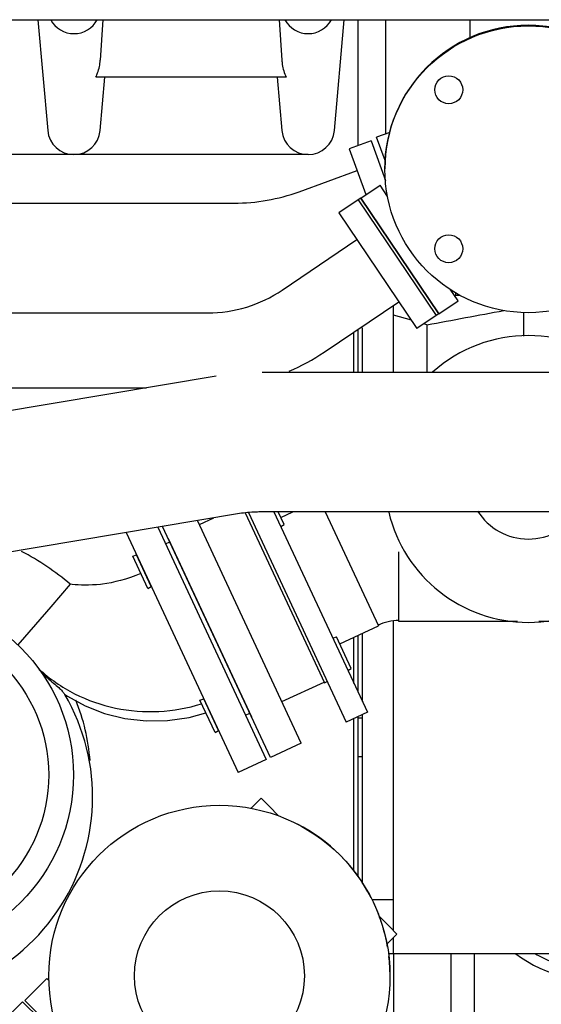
# Model space of a CAD drawing. Header units: millimetres. Extents: x 0 to 1189, y 0 to 841.
# Tile 150 of 175: x 933 to 946, y 268 to 294. Entities that reach past the tile are written whole.
import ezdxf

# ---------------------------------------------------------------- set-up
doc = ezdxf.new("R2010")
doc.units = ezdxf.units.MM
doc.header["$LTSCALE"] = 65.395
for name, color, linetype in [('1007_885011_97_PBL1904', 7, 'CONTINUOUS'), ('1007_885011_97_PBL1923', 7, 'CONTINUOUS'), ('1007_885011_97_PBL1934', 7, 'CONTINUOUS'), ('25007_040000_TLKGS_KS_V_ABL1859', 7, 'CONTINUOUS'), ('25007_041000_TLKGS_KS_V_ABL1860', 7, 'CONTINUOUS'), ('25007_060000_TLKGS_KGS_V_ABL1796', 7, 'CONTINUOUS'), ('25007_061000_TLKGS_KGS_V_ABL1797', 7, 'CONTINUOUS'), ('25007_062000_TLKGS_KGS_TL_V_ABL1849', 7, 'CONTINUOUS'), ('25007_153200_271312_ABL1763', 7, 'CONTINUOUS'), ('25007_153200_33_ABL1903', 7, 'CONTINUOUS'), ('25007_153200_33_T1_PBL1937', 7, 'CONTINUOUS'), ('25007_153200_33_T2_PBL1905', 7, 'CONTINUOUS'), ('25007_153200_33_T3_PBL1906', 7, 'CONTINUOUS'), ('25007_153200_33_T4_PBL1958', 7, 'CONTINUOUS'), ('25007_153202_13_ABL1949', 7, 'CONTINUOUS'), ('25007_153202_18_ABL1846', 7, 'CONTINUOUS'), ('25007_153202_18_T3_PBL1921', 7, 'CONTINUOUS'), ('25007_634500_05_SIMPLE1_A_ABL1808', 7, 'CONTINUOUS'), ('25007_634500_05_SIMPLE1_T1_A_PBL1809', 7, 'CONTINUOUS'), ('25007_641000_05_SIMPLE1_E_ABL1813', 7, 'CONTINUOUS'), ('25007_641000_05_SIMPLE1_T1_E_PBL1814', 7, 'CONTINUOUS'), ('25007_641000_05_SIMPLE1_T2_E_PBL1835', 7, 'CONTINUOUS'), ('25007_641000_05_SIMPLE1_T3_E_PBL1886', 7, 'CONTINUOUS'), ('25007_641000_05_SIMPLE1_T5_E_PBL2496', 7, 'CONTINUOUS'), ('25007_644000_01_SIMPLE1_C_ABL1898', 7, 'CONTINUOUS'), ('25007_644000_01_SIMPLE1_T1_C_PBL1899', 7, 'CONTINUOUS'), ('25007_644000_01_SIMPLE1_T2_C_PBL2498', 7, 'CONTINUOUS'), ('25007_724700_04_SIMPLE1_A_ABL1852', 7, 'CONTINUOUS'), ('25007_724700_04_SIMPLE1_T1_A_PBL1853', 7, 'CONTINUOUS'), ('25007_728000_05_SIMPLE1_F_ABL1850', 7, 'CONTINUOUS'), ('25007_728000_05_SIMPLE1_T1_F_PBL1851', 7, 'CONTINUOUS'), ('25007_733000_05_SIMPLE1_A_ABL1861', 7, 'CONTINUOUS'), ('25007_733000_05_SIMPLE1_T1_A_PBL1862', 7, 'CONTINUOUS'), ('25007_765000_05_SIMPLE1_T1_X_PBL1858', 7, 'CONTINUOUS'), ('25007_765000_05_SIMPLE1_X_ABL1857', 7, 'CONTINUOUS'), ('25007_831800_06_SIMPLE1_X_ABL1882', 7, 'CONTINUOUS'), ('25007_831800_06_SIMPLE1_X_T1_PBL1900', 7, 'CONTINUOUS'), ('25007_833000_15_SIMPLE1_D_ABL1915', 7, 'CONTINUOUS'), ('25007_833000_15_SIMPLE1_T1_D_PBL1951', 7, 'CONTINUOUS'), ('25007_833000_15_SIMPLE1_T3_D_PBL1916', 7, 'CONTINUOUS'), ('25007_833200_01_SIMPLE1_X_ABL1881', 7, 'CONTINUOUS'), ('25007_836000_01_SIMPLE1_C_ABL1931', 7, 'CONTINUOUS'), ('25007_836000_01_SIMPLE1_T1_C_PBL1932', 7, 'CONTINUOUS'), ('25007_836000_01_SIMPLE1_T2_C_PBL2505', 7, 'CONTINUOUS'), ('25007_836000_01_SIMPLE1_T3_C_PBL2497', 7, 'CONTINUOUS'), ('25067_000000_TLKGS_MARKETING_ABL1795', 7, 'CONTINUOUS'), ('25067_030000_TLKGS_V_ABL1819', 7, 'CONTINUOUS'), ('25067_100000_TLKGS_V_ABL1820', 7, 'CONTINUOUS'), ('25067_111000_21_SIMPLE1_A_ABL1825', 7, 'CONTINUOUS'), ('25067_111000_21_SIMPLE1_T1_A_PBL1826', 7, 'CONTINUOUS'), ('25067_111200_24_SIMPLE1_T5_X_PBL1845', 7, 'CONTINUOUS'), ('25067_111200_24_SIMPLE1_X_ABL1821', 7, 'CONTINUOUS'), ('65ND40-DIN2690-MAK_PBL1930', 7, 'CONTINUOUS'), ('65ND40-DIN2690-MAK_PBL1933', 7, 'CONTINUOUS'), ('BOGEN-S-2D-45-88_9X3_2_PBL2506', 7, 'CONTINUOUS'), ('BOGEN-S-3D-45-88_9X3_2_PBL1907', 7, 'CONTINUOUS'), ('D6796-10_PBL1928', 7, 'CONTINUOUS'), ('D6796-10_PBL1929', 7, 'CONTINUOUS'), ('D6796-10_PBL1935', 7, 'CONTINUOUS'), ('D6796-10_PBL1936', 7, 'CONTINUOUS'), ('EN1092-1-05A-DN65-PN16-4_PBL2507', 7, 'CONTINUOUS'), ('GESTRA_RK41_PN6_DN80_PBL1960', 7, 'CONTINUOUS'), ('links_8_VBL1760', 7, 'CONTINUOUS'), ('N4011-C90X49_PBL1927', 7, 'CONTINUOUS'), ('N4011-C90X49_PBL1950', 7, 'CONTINUOUS'), ('N4251-B90X57_PBL1948', 7, 'CONTINUOUS'), ('T-STUECK-S-88_9X3_2-88_9X3_2_PBL1908', 7, 'CONTINUOUS')]:
    doc.layers.add(name, color=color, linetype=linetype)

# ---------------------------------------------------------------- blocks, each defined once
blk = doc.blocks.new('25007_153202_18_T3_PBL1921', base_point=(934.17, 285.934))
at = {"layer": '25007_153202_18_T3_PBL1921', "color": 7, "linetype": 'Continuous'}
for p, q in [((939.651, 286.543), (941.58, 287.844)), ((940.732, 284.941), (942.66, 286.242)), ((925.679, 285.956), (925.679, 284.024)), ((925.679, 285.956), (937.731, 285.956)), ((925.679, 284.024), (936.155, 284.024))]:
    blk.add_line(p, q, dxfattribs=at)
for radius, start in [(3.434, 270), (5.366, 293.031)]:
    blk.add_arc((937.731, 289.39), radius, start, 304, dxfattribs=at)
blk = doc.blocks.new('N4011-C90X49_PBL1927', base_point=(942.369, 287.211))
at = {"layer": 'N4011-C90X49_PBL1927', "color": 7, "linetype": 'Continuous'}
for p, q in [((941.611, 288.871), (941.113, 288.535)), ((941.611, 288.871), (943.624, 285.886)), ((941.113, 288.535), (943.127, 285.551)), ((943.624, 285.886), (943.127, 285.551))]:
    blk.add_line(p, q, dxfattribs=at)
blk = doc.blocks.new('25007_153202_18_ABL1846', base_point=(928.311, 273.65))
at = {"layer": '25007_153202_18_T3_PBL1921'}
blk.add_blockref('25007_153202_18_T3_PBL1921', (934.17, 285.934), dxfattribs=at)
at = {"layer": 'N4011-C90X49_PBL1927'}
blk.add_blockref('N4011-C90X49_PBL1927', (942.369, 287.211), dxfattribs=at)
blk = doc.blocks.new('1007_885011_97_PBL1904', base_point=(961.603, 276.248))
at = {"layer": '1007_885011_97_PBL1904', "color": 7, "linetype": 'Continuous'}
for p, q in [((965.303, 276.548), (957.903, 276.548)), ((957.903, 275.948), (957.903, 276.548)), ((965.303, 275.948), (965.303, 276.548)), ((965.303, 275.948), (957.903, 275.948))]:
    blk.add_line(p, q, dxfattribs=at)
blk = doc.blocks.new('25007_153200_33_T2_PBL1905', base_point=(949.167, 278.888))
at = {"layer": '25007_153200_33_T2_PBL1905', "color": 7, "linetype": 'Continuous'}
for p, q in [((942.657, 277.988), (942.657, 279.788)), ((955.677, 277.988), (955.677, 278.618)), ((945.724, 277.988), (942.657, 277.988)), ((955.677, 277.988), (946.27, 277.988))]:
    blk.add_line(p, q, dxfattribs=at)
blk = doc.blocks.new('25007_153200_33_T3_PBL1906', base_point=(958.459, 279.344))
at = {"layer": '25007_153200_33_T3_PBL1906', "color": 7, "linetype": 'Continuous'}
blk.add_line((958.901, 277.988), (959.171, 277.988), dxfattribs=at)
blk.add_arc((959.17, 278.893), 0.905, 270.0135, 277.575, dxfattribs=at)
for points, knots in [([(957.804, 280.699), (957.775, 280.63), (957.671, 280.336), (957.629, 280.023), (957.629, 279.788)], [0, 0, 0, 0, 0.243106, 1, 1, 1, 1]), ([(958.073, 280.699), (958.044, 280.63), (957.941, 280.336), (957.898, 280.023), (957.898, 279.788)], [0, 0, 0, 0, 0.243106, 1, 1, 1, 1]), ([(957.629, 279.788), (957.629, 279.556), (957.689, 279.106), (957.956, 278.517), (958.37, 278.098), (958.733, 277.988), (958.901, 277.988)], [0, 0, 0, 0, 0.28797, 0.555344, 0.790533, 1, 1, 1, 1]), ([(957.898, 279.788), (957.898, 279.556), (957.958, 279.106), (958.225, 278.517), (958.64, 278.098), (959.002, 277.988), (959.171, 277.988)], [0, 0, 0, 0, 0.28797, 0.555344, 0.790533, 1, 1, 1, 1])]:
    blk.add_open_spline(points, degree=3, knots=knots, dxfattribs=at)
blk = doc.blocks.new('BOGEN-S-3D-45-88_9X3_2_PBL1907', base_point=(957.23, 279.788))
at = {"layer": 'BOGEN-S-3D-45-88_9X3_2_PBL1907', "color": 7, "linetype": 'Continuous'}
for p, q in [((956.3, 281.566), (956.22, 281.566)), ((958.783, 278.01), (955.677, 278.01))]:
    blk.add_line(p, q, dxfattribs=at)
blk = doc.blocks.new('T-STUECK-S-88_9X3_2-88_9X3_2_PBL1908', base_point=(960.647, 278.626))
at = {"layer": 'T-STUECK-S-88_9X3_2-88_9X3_2_PBL1908', "color": 7, "linetype": 'Continuous'}
for p, q in [((963.381, 276.548), (963.381, 278.807)), ((959.171, 278.01), (959.682, 278.01)), ((959.825, 276.548), (959.825, 277.902))]:
    blk.add_line(p, q, dxfattribs=at)
blk.add_lwpolyline([(959.673, 278.013), (959.68, 278.011), (959.721, 277.99), (959.78, 277.94), (959.82, 277.879), (959.825, 277.867)], dxfattribs=at)
for points, knots in [([(958.093, 280.704), (958.063, 280.634), (957.957, 280.34), (957.913, 280.024), (957.913, 279.788)], [0, 0, 0, 0, 0.242849, 1, 1, 1, 1]), ([(957.913, 279.788), (957.913, 279.559), (957.973, 279.114), (958.236, 278.533), (958.646, 278.118), (959.004, 278.01), (959.171, 278.01)], [0, 0, 0, 0, 0.28797, 0.555344, 0.790533, 1, 1, 1, 1])]:
    blk.add_open_spline(points, degree=3, knots=knots, dxfattribs=at)
blk = doc.blocks.new('1007_885011_97_PBL1923', base_point=(957.927, 290.2))
at = {"layer": '1007_885011_97_PBL1923', "color": 7, "linetype": 'Continuous'}
for p, q in [((957.95, 290.5), (957.903, 290.5)), ((957.903, 289.9), (957.903, 290.5)), ((957.94, 289.9), (957.903, 289.9))]:
    blk.add_line(p, q, dxfattribs=at)
blk = doc.blocks.new('1007_885011_97_PBL1934', base_point=(940.315, 278.107))
at = {"layer": '1007_885011_97_PBL1934', "color": 7, "linetype": 'Continuous'}
for p, q in [((938.782, 280.804), (941.304, 275.395)), ((939.437, 280.818), (941.848, 275.648)), ((941.848, 275.648), (941.304, 275.395))]:
    blk.add_line(p, q, dxfattribs=at)
blk = doc.blocks.new('25007_153200_33_T1_PBL1937', base_point=(940.874, 279.115))
at = {"layer": '25007_153200_33_T1_PBL1937', "color": 7, "linetype": 'Continuous'}
for p, q in [((939.615, 280.675), (939.922, 280.818)), ((940.761, 280.818), (942.133, 277.877)), ((941.136, 277.412), (942.133, 277.877))]:
    blk.add_line(p, q, dxfattribs=at)
blk = doc.blocks.new('25007_153200_33_T4_PBL1958', base_point=(961.603, 289.497))
at = {"layer": '25007_153200_33_T4_PBL1958', "color": 7, "linetype": 'Continuous'}
for p, q in [((959.803, 289.458), (959.803, 289.536)), ((963.403, 289.458), (963.403, 289.536))]:
    blk.add_line(p, q, dxfattribs=at)
blk = doc.blocks.new('BOGEN-S-2D-45-88_9X3_2_PBL2506', base_point=(942.39, 277.956))
at = {"layer": 'BOGEN-S-2D-45-88_9X3_2_PBL2506', "color": 7, "linetype": 'Continuous'}
blk.add_arc((942.657, 276.754), 1.262, 90, 115.0001, dxfattribs=at)
blk = doc.blocks.new('25007_153200_33_ABL1903', base_point=(952.043, 282.947))
at = {"layer": '1007_885011_97_PBL1904'}
blk.add_blockref('1007_885011_97_PBL1904', (961.603, 276.248), dxfattribs=at)
at = {"layer": '1007_885011_97_PBL1923'}
blk.add_blockref('1007_885011_97_PBL1923', (957.927, 290.2), dxfattribs=at)
at = {"layer": '1007_885011_97_PBL1934'}
blk.add_blockref('1007_885011_97_PBL1934', (940.315, 278.107), dxfattribs=at)
at = {"layer": '25007_153200_33_T1_PBL1937'}
blk.add_blockref('25007_153200_33_T1_PBL1937', (940.874, 279.115), dxfattribs=at)
at = {"layer": '25007_153200_33_T2_PBL1905'}
blk.add_blockref('25007_153200_33_T2_PBL1905', (949.167, 278.888), dxfattribs=at)
at = {"layer": '25007_153200_33_T3_PBL1906'}
blk.add_blockref('25007_153200_33_T3_PBL1906', (958.459, 279.344), dxfattribs=at)
at = {"layer": '25007_153200_33_T4_PBL1958'}
blk.add_blockref('25007_153200_33_T4_PBL1958', (961.603, 289.497), dxfattribs=at)
at = {"layer": 'BOGEN-S-2D-45-88_9X3_2_PBL2506'}
blk.add_blockref('BOGEN-S-2D-45-88_9X3_2_PBL2506', (942.39, 277.956), dxfattribs=at)
at = {"layer": 'BOGEN-S-3D-45-88_9X3_2_PBL1907'}
blk.add_blockref('BOGEN-S-3D-45-88_9X3_2_PBL1907', (957.23, 279.788), dxfattribs=at)
at = {"layer": 'T-STUECK-S-88_9X3_2-88_9X3_2_PBL1908'}
blk.add_blockref('T-STUECK-S-88_9X3_2-88_9X3_2_PBL1908', (960.647, 278.626), dxfattribs=at)
blk = doc.blocks.new('D6796-10_PBL1928', base_point=(937.768, 275.562))
at = {"layer": 'D6796-10_PBL1928', "color": 7, "linetype": 'Continuous'}
for p, q in [((937.531, 275.962), (937.626, 275.995)), ((937.92, 275.129), (937.531, 275.962)), ((938.006, 275.181), (937.626, 275.995)), ((937.92, 275.129), (938.006, 275.181))]:
    blk.add_line(p, q, dxfattribs=at)
blk = doc.blocks.new('D6796-10_PBL1929', base_point=(936.035, 279.279))
at = {"layer": 'D6796-10_PBL1929', "color": 7, "linetype": 'Continuous'}
for p, q in [((935.798, 279.679), (935.893, 279.712)), ((936.187, 278.846), (935.798, 279.679)), ((936.272, 278.898), (935.893, 279.712)), ((936.187, 278.846), (936.272, 278.898))]:
    blk.add_line(p, q, dxfattribs=at)
blk = doc.blocks.new('65ND40-DIN2690-MAK_PBL1930', base_point=(937.783, 277.835))
at = {"layer": '65ND40-DIN2690-MAK_PBL1930', "color": 7, "linetype": 'Continuous'}
blk.add_line((936.71, 280.137), (938.857, 275.533), dxfattribs=at)
blk = doc.blocks.new('65ND40-DIN2690-MAK_PBL1933', base_point=(939.756, 278.603))
at = {"layer": '65ND40-DIN2690-MAK_PBL1933', "color": 7, "linetype": 'Continuous'}
for p, q in [((938.698, 280.795), (940.742, 276.412)), ((940.742, 276.412), (940.814, 276.446))]:
    blk.add_line(p, q, dxfattribs=at)
blk = doc.blocks.new('D6796-10_PBL1935', base_point=(941.194, 277.159))
at = {"layer": 'D6796-10_PBL1935', "color": 7, "linetype": 'Continuous'}
for p, q in [((940.957, 277.56), (941.052, 277.592)), ((941.432, 276.779), (941.052, 277.592)), ((941.346, 276.726), (941.432, 276.779))]:
    blk.add_line(p, q, dxfattribs=at)
blk = doc.blocks.new('D6796-10_PBL1936', base_point=(939.623, 280.631))
at = {"layer": 'D6796-10_PBL1936', "color": 7, "linetype": 'Continuous'}
for p, q in [((939.698, 280.496), (939.548, 280.818)), ((939.612, 280.443), (939.698, 280.496))]:
    blk.add_line(p, q, dxfattribs=at)
blk = doc.blocks.new('N4251-B90X57_PBL1948', base_point=(942.651, 287.401))
at = {"layer": 'N4251-B90X57_PBL1948', "color": 7, "linetype": 'Continuous'}
for p, q in [((941.677, 288.915), (941.611, 288.871)), ((941.677, 288.915), (943.69, 285.931)), ((941.611, 288.871), (943.624, 285.886)), ((943.69, 285.931), (943.624, 285.886))]:
    blk.add_line(p, q, dxfattribs=at)
blk = doc.blocks.new('N4011-C90X49_PBL1950', base_point=(942.932, 287.591))
at = {"layer": 'N4011-C90X49_PBL1950', "color": 7, "linetype": 'Continuous'}
for p, q in [((941.677, 288.915), (942.175, 289.251)), ((942.372, 288.958), (942.175, 289.251)), ((943.69, 285.931), (941.677, 288.915)), ((944.188, 286.266), (943.985, 286.567)), ((943.69, 285.931), (944.188, 286.266))]:
    blk.add_line(p, q, dxfattribs=at)
blk = doc.blocks.new('25007_153202_13_ABL1949', base_point=(942.932, 287.591))
at = {"layer": 'N4011-C90X49_PBL1950'}
blk.add_blockref('N4011-C90X49_PBL1950', (942.932, 287.591), dxfattribs=at)
blk = doc.blocks.new('GESTRA_RK41_PN6_DN80_PBL1960', base_point=(939.125, 278.294))
at = {"layer": 'GESTRA_RK41_PN6_DN80_PBL1960', "color": 7, "linetype": 'Continuous'}
for p, q in [((937.516, 280.491), (937.886, 280.664)), ((939.646, 275.923), (940.733, 276.43))]:
    blk.add_line(p, q, dxfattribs=at)
blk = doc.blocks.new('EN1092-1-05A-DN65-PN16-4_PBL2507', base_point=(946, 289.66))
at = {"layer": 'EN1092-1-05A-DN65-PN16-4_PBL2507', "color": 7, "linetype": 'Continuous'}
for centre, radius in [((946, 289.66), 3.7), ((943.949, 291.711), 0.36), ((948.05, 291.711), 0.36), ((943.949, 287.609), 0.36), ((948.05, 287.609), 0.36)]:
    blk.add_circle(centre, radius, dxfattribs=at)
blk = doc.blocks.new('25007_153200_271312_ABL1763', base_point=(933.962, 257.82))
at = {"layer": '25007_153200_33_ABL1903'}
blk.add_blockref('25007_153200_33_ABL1903', (952.043, 282.947), dxfattribs=at)
at = {"layer": '25007_153202_13_ABL1949'}
blk.add_blockref('25007_153202_13_ABL1949', (942.932, 287.591), dxfattribs=at)
at = {"layer": '25007_153202_18_ABL1846'}
blk.add_blockref('25007_153202_18_ABL1846', (928.311, 273.65), dxfattribs=at)
at = {"layer": '65ND40-DIN2690-MAK_PBL1930'}
blk.add_blockref('65ND40-DIN2690-MAK_PBL1930', (937.783, 277.835), dxfattribs=at)
at = {"layer": '65ND40-DIN2690-MAK_PBL1933'}
blk.add_blockref('65ND40-DIN2690-MAK_PBL1933', (939.756, 278.603), dxfattribs=at)
at = {"layer": 'D6796-10_PBL1928'}
blk.add_blockref('D6796-10_PBL1928', (937.768, 275.562), dxfattribs=at)
at = {"layer": 'D6796-10_PBL1929'}
blk.add_blockref('D6796-10_PBL1929', (936.035, 279.279), dxfattribs=at)
at = {"layer": 'D6796-10_PBL1935'}
blk.add_blockref('D6796-10_PBL1935', (941.194, 277.159), dxfattribs=at)
at = {"layer": 'D6796-10_PBL1936'}
blk.add_blockref('D6796-10_PBL1936', (939.623, 280.631), dxfattribs=at)
at = {"layer": 'EN1092-1-05A-DN65-PN16-4_PBL2507'}
blk.add_blockref('EN1092-1-05A-DN65-PN16-4_PBL2507', (946, 289.66), dxfattribs=at)
at = {"layer": 'GESTRA_RK41_PN6_DN80_PBL1960'}
blk.add_blockref('GESTRA_RK41_PN6_DN80_PBL1960', (939.125, 278.294), dxfattribs=at)
at = {"layer": 'N4251-B90X57_PBL1948'}
blk.add_blockref('N4251-B90X57_PBL1948', (942.651, 287.401), dxfattribs=at)
blk = doc.blocks.new('25007_634500_05_SIMPLE1_T1_A_PBL1809', base_point=(919.8, 267.179))
at = {"layer": '25007_634500_05_SIMPLE1_T1_A_PBL1809', "color": 7, "linetype": 'Continuous'}
for p, q in [((941.5, 284.418), (941.5, 285.46)), ((941.5, 276.395), (941.5, 277.582)), ((941.5, 271.548), (941.5, 275.486))]:
    blk.add_line(p, q, dxfattribs=at)
blk = doc.blocks.new('25007_634500_05_SIMPLE1_A_ABL1808', base_point=(919.8, 267.179))
at = {"layer": '25007_634500_05_SIMPLE1_T1_A_PBL1809'}
blk.add_blockref('25007_634500_05_SIMPLE1_T1_A_PBL1809', (919.8, 267.179), dxfattribs=at)
blk = doc.blocks.new('25007_641000_05_SIMPLE1_T1_E_PBL1814', base_point=(924.792, 254.704))
at = {"layer": '25007_641000_05_SIMPLE1_T1_E_PBL1814', "color": 7, "linetype": 'Continuous'}
for p, q in [((923.6, 258.8), (923.034, 258.234)), ((923.6, 258.8), (927.984, 254.416)), ((923.034, 258.234), (923.099, 258.17)), ((923.063, 258.206), (923.05, 258.17)), ((923.359, 257.91), (926.956, 254.313)), ((922.688, 257.21), (922.565, 256.883)), ((921.972, 254.448), (921.972, 252.608)), ((927.418, 253.85), (927.984, 254.416)), ((926.956, 254.313), (927.418, 253.85)), ((927.612, 253.408), (927.843, 254.275)), ((927.344, 253.925), (927.344, 253.408)), ((927.344, 253.408), (927.612, 253.408)), ((927.852, 253.208), (927.992, 253.208)), ((927.992, 252.008), (927.992, 253.208)), ((921.795, 251.606), (921.972, 252.608)), ((927.504, 252.608), (921.972, 252.608)), ((927.789, 251.606), (927.767, 251.726)), ((919.792, 251.408), (929.792, 251.408)), ((919.792, 250.608), (919.792, 251.408)), ((929.792, 250.608), (929.792, 251.408)), ((919.792, 250.608), (929.792, 250.608))]:
    blk.add_line(p, q, dxfattribs=at)
for centre, radius, start, end in [((927.592, 254.448), 5.62, 151.1581, 180), ((927.592, 254.448), 5.585, 150.3923, 154.1572), ((927.852, 253.448), 0.24, 187.6551, 270), ((928.004, 251.768), 0.24, 92.8222, 190.0006), ((921.559, 251.648), 0.24, 270, 350), ((928.025, 251.648), 0.24, 190, 270)]:
    blk.add_arc(centre, radius, start, end, dxfattribs=at)
blk.add_open_spline([(927.735, 252.623), (927.709, 252.621), (927.632, 252.615), (927.555, 252.608), (927.504, 252.608)], degree=3, knots=[0, 0, 0, 0, 0.330032, 1, 1, 1, 1], dxfattribs=at)
blk = doc.blocks.new('25007_641000_05_SIMPLE1_T2_E_PBL1835', base_point=(930.372, 261.32))
at = {"layer": '25007_641000_05_SIMPLE1_T2_E_PBL1835', "color": 7, "linetype": 'Continuous'}
for p, q in [((932.952, 268.18), (932.157, 267.385)), ((933.398, 267.735), (932.952, 268.18)), ((933.991, 267.142), (933.398, 267.735)), ((932.426, 266.622), (930.993, 266.238)), ((929.177, 266.243), (925.5, 262.565)), ((932.096, 265.882), (927.727, 261.511)), ((930.097, 265.72), (926.095, 261.717)), ((936.92, 264.214), (936.328, 264.806)), ((927.635, 264.7), (925.753, 264.196)), ((927.535, 264.617), (927.209, 264.292)), ((927.543, 264.608), (927.535, 264.617)), ((927.209, 264.292), (927.218, 264.283)), ((937.365, 263.768), (936.92, 264.214)), ((925.389, 263.831), (924.788, 261.587)), ((937.365, 263.768), (936.57, 262.973)), ((935.423, 261.809), (935.807, 263.243)), ((935.067, 262.912), (930.697, 258.542)), ((927.727, 261.511), (928.081, 261.158)), ((925.615, 259.596), (924.229, 260.982)), ((928.081, 261.157), (926.526, 259.602)), ((928.081, 261.158), (930.344, 258.895)), ((925.577, 260.82), (925.326, 259.884)), ((925.578, 260.821), (925.468, 260.411)), ((930.904, 256.91), (934.906, 260.913)), ((925.468, 260.411), (925.327, 259.884)), ((925.468, 260.411), (926.048, 259.831)), ((925.468, 260.411), (926.048, 259.831)), ((925.468, 260.411), (925.468, 260.411)), ((924.766, 258.747), (923.38, 260.133)), ((926.172, 259.955), (925.889, 259.672)), ((929.142, 256.986), (926.172, 259.955)), ((931.752, 256.315), (935.429, 259.993)), ((925.79, 259.771), (924.574, 258.554)), ((925.889, 259.672), (925.79, 259.771)), ((924.144, 259.369), (923.647, 258.872)), ((923.647, 258.872), (924.135, 258.384)), ((924.094, 258.428), (923.648, 258.873)), ((930.344, 258.895), (928.789, 257.339)), ((930.344, 258.895), (930.697, 258.542)), ((924.525, 257.997), (924.094, 258.428)), ((924.574, 258.555), (927.403, 255.727)), ((924.574, 258.554), (927.403, 255.726)), ((933.383, 256.569), (933.887, 258.45)), ((924.135, 258.384), (924.566, 257.953)), ((933.478, 258.025), (933.804, 258.35)), ((933.804, 258.35), (933.795, 258.359)), ((925.501, 257.021), (924.525, 257.997)), ((924.566, 257.953), (925.5, 257.02)), ((933.47, 258.033), (933.478, 258.025)), ((925.499, 257.019), (925.5, 257.02)), ((925.499, 257.019), (926.207, 256.312)), ((925.501, 257.021), (926.209, 256.314)), ((927.403, 255.726), (928.619, 256.943)), ((928.619, 256.943), (928.859, 256.702)), ((928.619, 256.943), (928.86, 256.703)), ((928.859, 256.702), (929.142, 256.986)), ((929.018, 256.862), (929.598, 256.282)), ((929.018, 256.861), (929.598, 256.282)), ((928.42, 256.546), (927.799, 255.925)), ((928.561, 256.404), (927.941, 255.784)), ((928.265, 256.589), (928.364, 256.49)), ((928.265, 256.391), (928.406, 256.249)), ((928.42, 256.546), (928.561, 256.404)), ((929.598, 256.282), (930.008, 256.392)), ((926.207, 256.313), (927.14, 255.379)), ((926.207, 256.312), (926.207, 256.313)), ((927.184, 255.339), (926.208, 256.314)), ((928.445, 256.288), (928.671, 256.062)), ((928.641, 256.025), (929.598, 256.282)), ((929.598, 256.282), (929.598, 256.282)), ((930.774, 255.603), (933.019, 256.205)), ((927.756, 256.08), (927.855, 255.981)), ((927.799, 255.925), (927.941, 255.784)), ((927.954, 256.08), (928.096, 255.939)), ((928.057, 255.901), (928.284, 255.674)), ((928.671, 256.062), (928.284, 255.674)), ((927.14, 255.379), (927.572, 254.948)), ((927.616, 254.907), (927.184, 255.339)), ((928.771, 255.171), (928.06, 254.461)), ((928.626, 255.027), (929.217, 255.185)), ((927.572, 254.948), (928.06, 254.461)), ((928.061, 254.461), (927.616, 254.907))]:
    blk.add_line(p, q, dxfattribs=at)
for centre, radius, start, end in [((931.949, 263.471), 3.92, 54.4138, 135.0099), ((933.141, 263.956), 2.76, 63.5338, 105.0099), ((933.581, 264.397), 2.1, 65.6299, 135.0099), ((931.511, 264.306), 2, 105.0099, 135.0099), ((933.581, 264.397), 2.1, 315.0099, 24.3793), ((932.656, 262.764), 3.92, 315.0099, 35.606), ((933.141, 263.956), 2.76, 345.0099, 26.4754), ((929.388, 260.202), 5.4, 132.3017, 137.7697), ((928.273, 259.794), 3.92, 135.0099, 166.1177), ((927.51, 260.303), 2, 135.0099, 165.0099), ((933.491, 262.327), 2, 315.0099, 345.0099), ((923.804, 260.557), 0.6, 45.0099, 225.0099), ((928.273, 259.794), 3.92, 190.3441, 225.0099), ((927.916, 258.73), 2.8, 197.8447, 252.1749), ((929.49, 258.324), 2, 285.0099, 315.0099), ((929.388, 260.202), 5.4, 312.2501, 317.7181), ((928.98, 259.087), 3.92, 225.0099, 315.0099), ((927.916, 258.73), 2.8, 264.0816, 267.7496), ((927.916, 258.73), 2.8, 284.8324, 285.0099)]:
    blk.add_arc(centre, radius, start, end, dxfattribs=at)
blk = doc.blocks.new('25007_641000_05_SIMPLE1_T3_E_PBL1886', base_point=(937.811, 268.628))
at = {"layer": '25007_641000_05_SIMPLE1_T3_E_PBL1886', "color": 7, "linetype": 'Continuous'}
for p, q in [((938.852, 273.173), (939.108, 273.429)), ((939.108, 273.429), (939.311, 273.226)), ((939.311, 273.226), (939.559, 272.979)), ((942.161, 270.377), (942.409, 270.129)), ((942.409, 270.129), (942.611, 269.927)), ((942.356, 269.671), (942.611, 269.927)), ((933.011, 268.211), (933.577, 268.777)), ((933.638, 268.716), (933.577, 268.777)), ((933.477, 267.747), (933.011, 268.211)), ((933.011, 268.211), (933.475, 267.745)), ((933.475, 267.745), (933.654, 267.567)), ((933.903, 267.321), (933.477, 267.747)), ((933.654, 267.567), (933.654, 267.566)), ((933.654, 267.566), (933.901, 267.32)), ((933.908, 267.316), (933.903, 267.321)), ((936.931, 264.293), (936.5, 264.724)), ((936.504, 264.718), (936.751, 264.471)), ((936.751, 264.471), (936.751, 264.47)), ((936.751, 264.47), (936.93, 264.292)), ((936.93, 264.292), (937.395, 263.827)), ((937.396, 263.828), (936.931, 264.293)), ((937.395, 263.827), (937.961, 264.394)), ((937.961, 264.394), (937.901, 264.454))]:
    blk.add_line(p, q, dxfattribs=at)
for start, end in [(27.2105, 62.8297), (18.428, 25.2911), (9.6512, 15.7317), (359.9718, 6.4986)]:
    blk.add_arc((938.033, 268.85), 4.4, start, end, dxfattribs=at)
blk = doc.blocks.new('25007_641000_05_SIMPLE1_T5_E_PBL2496', base_point=(938.032, 268.848))
at = {"layer": '25007_641000_05_SIMPLE1_T5_E_PBL2496', "color": 7, "linetype": 'Continuous'}
for radius in [4.4, 2.192]:
    blk.add_circle((938.032, 268.848), radius, dxfattribs=at)
blk = doc.blocks.new('25007_641000_05_SIMPLE1_E_ABL1813', base_point=(931.202, 262.018))
at = {"layer": '25007_641000_05_SIMPLE1_T1_E_PBL1814'}
blk.add_blockref('25007_641000_05_SIMPLE1_T1_E_PBL1814', (924.792, 254.704), dxfattribs=at)
at = {"layer": '25007_641000_05_SIMPLE1_T2_E_PBL1835'}
blk.add_blockref('25007_641000_05_SIMPLE1_T2_E_PBL1835', (930.372, 261.32), dxfattribs=at)
at = {"layer": '25007_641000_05_SIMPLE1_T3_E_PBL1886'}
blk.add_blockref('25007_641000_05_SIMPLE1_T3_E_PBL1886', (937.811, 268.628), dxfattribs=at)
at = {"layer": '25007_641000_05_SIMPLE1_T5_E_PBL2496'}
blk.add_blockref('25007_641000_05_SIMPLE1_T5_E_PBL2496', (938.032, 268.848), dxfattribs=at)
blk = doc.blocks.new('25007_765000_05_SIMPLE1_T1_X_PBL1858', base_point=(950.72, 277.706))
at = {"layer": '25007_765000_05_SIMPLE1_T1_X_PBL1858', "color": 7, "linetype": 'Continuous'}
for p, q in [((944.12, 286.477), (944.12, 286.416)), ((944.12, 286.416), (944.235, 286.416)), ((942.52, 284.418), (942.52, 286.148)), ((942.983, 285.763), (942.52, 285.898)), ((945.88, 285.97), (945.88, 285.358)), ((943.383, 285.647), (943.303, 285.67)), ((943.383, 285.647), (943.383, 284.418)), ((941.72, 284.418), (941.72, 285.566)), ((942.52, 270.018), (942.52, 278.001)), ((941.72, 275.923), (941.72, 277.685)), ((941.72, 271.23), (941.72, 275.588)), ((942.52, 270.808), (941.968, 270.808)), ((942.52, 269.416), (942.52, 269.835)), ((947.742, 269.416), (942.387, 269.416))]:
    blk.add_line(p, q, dxfattribs=at)
blk.add_open_spline([(943.383, 285.647), (944.046, 285.77), (944.709, 285.893), (945.372, 286.015)], degree=3, dxfattribs=at)
blk = doc.blocks.new('25007_765000_05_SIMPLE1_X_ABL1857', base_point=(950.72, 277.706))
at = {"layer": '25007_765000_05_SIMPLE1_T1_X_PBL1858'}
blk.add_blockref('25007_765000_05_SIMPLE1_T1_X_PBL1858', (950.72, 277.706), dxfattribs=at)
blk = doc.blocks.new('25007_644000_01_SIMPLE1_T1_C_PBL1899', base_point=(931.798, 274.319))
at = {"layer": '25007_644000_01_SIMPLE1_T1_C_PBL1899', "color": 7, "linetype": 'Continuous'}
for p, q in [((935.627, 280.286), (938.515, 274.093)), ((936.446, 280.423), (939.24, 274.432)), ((936.645, 279.996), (936.752, 280.046)), ((936.102, 279.266), (936.101, 279.266)), ((934.183, 278.951), (933.68, 278.366)), ((933.68, 278.366), (933.007, 277.584)), ((933.007, 277.584), (932.836, 277.385)), ((937.67, 275.901), (937.672, 275.901)), ((937.783, 275.658), (937.785, 275.658)), ((938.707, 275.573), (938.814, 275.623)), ((939.24, 274.432), (938.515, 274.093))]:
    blk.add_line(p, q, dxfattribs=at)
for points in [[(936.008, 279.228), (935.878, 279.177), (935.742, 279.128), (935.611, 279.086), (935.484, 279.049), (935.361, 279.019), (935.243, 278.993), (935.128, 278.973), (935.017, 278.956), (934.963, 278.95), (934.858, 278.94), (934.755, 278.933), (934.657, 278.929), (934.562, 278.928), (934.472, 278.93), (934.386, 278.934), (934.308, 278.939), (934.237, 278.945), (934.183, 278.951)], [(934.044, 276.107), (934.112, 276.063), (934.573, 275.813), (935.07, 275.62), (935.596, 275.491), (936.141, 275.429), (936.695, 275.436), (937.249, 275.513), (937.685, 275.631)]]:
    blk.add_lwpolyline(points, dxfattribs=at)
blk.add_circle((929.628, 274.032), 4.64, dxfattribs=at)
for centre, radius, start, end in [((929.947, 274.026), 6.496, 49.3017, 62.6903), ((929.666, 274.311), 6.096, 135.8034, 150.5605), ((929.526, 273.462), 5.235, 260.6589, 30.3542), ((929.628, 274.032), 5.08, 4.1784, 22.3198), ((929.666, 274.311), 6.096, 209.4236, 260.6589)]:
    blk.add_arc(centre, radius, start, end, dxfattribs=at)
for points, knots in [([(933.377, 276.765), (933.651, 276.513), (934.273, 276.082), (935.342, 275.709), (936.472, 275.623), (937.217, 275.757), (937.574, 275.869)], [0, 0, 0, 0, 0.24938, 0.499296, 0.749552, 1, 1, 1, 1]), ([(933.439, 276.679), (933.491, 276.63), (933.594, 276.537), (933.745, 276.408), (933.872, 276.296), (933.95, 276.229), (933.976, 276.196)], [0, 0, 0, 0, 0.295153, 0.576372, 0.826628, 1, 1, 1, 1]), ([(933.976, 276.196), (933.993, 276.174), (934.014, 276.144), (934.039, 276.115), (934.044, 276.107)], [0, 0, 0, 0, 0.741712, 1, 1, 1, 1])]:
    blk.add_open_spline(points, degree=3, knots=knots, dxfattribs=at)
blk = doc.blocks.new('25007_644000_01_SIMPLE1_T2_C_PBL2498', base_point=(929.628, 274.032))
at = {"layer": '25007_644000_01_SIMPLE1_T2_C_PBL2498', "color": 7, "linetype": 'Continuous'}
for radius in [4, 1.81]:
    blk.add_circle((929.628, 274.032), radius, dxfattribs=at)
blk = doc.blocks.new('25007_644000_01_SIMPLE1_C_ABL1898', base_point=(931.798, 274.319))
at = {"layer": '25007_644000_01_SIMPLE1_T1_C_PBL1899'}
blk.add_blockref('25007_644000_01_SIMPLE1_T1_C_PBL1899', (931.798, 274.319), dxfattribs=at)
at = {"layer": '25007_644000_01_SIMPLE1_T2_C_PBL2498'}
blk.add_blockref('25007_644000_01_SIMPLE1_T2_C_PBL2498', (929.628, 274.032), dxfattribs=at)
blk = doc.blocks.new('25007_836000_01_SIMPLE1_T1_C_PBL1932', base_point=(938.356, 277.538))
at = {"layer": '25007_836000_01_SIMPLE1_T1_C_PBL1932', "color": 7, "linetype": 'Continuous'}
for p, q in [((940.144, 274.855), (937.468, 280.594)), ((939.347, 274.483), (936.568, 280.443)), ((940.144, 274.855), (939.347, 274.483))]:
    blk.add_line(p, q, dxfattribs=at)
blk = doc.blocks.new('25007_836000_01_SIMPLE1_T3_C_PBL2497', base_point=(929.628, 274.032))
at = {"layer": '25007_836000_01_SIMPLE1_T3_C_PBL2497', "color": 7, "linetype": 'Continuous'}
for radius in [4, 1.81]:
    blk.add_circle((929.628, 274.032), radius, dxfattribs=at)
blk = doc.blocks.new('25007_836000_01_SIMPLE1_T2_C_PBL2505', base_point=(946, 283.092))
at = {"layer": '25007_836000_01_SIMPLE1_T2_C_PBL2505', "color": 7, "linetype": 'Continuous'}
for radius, start, end in [(3.7, 48.1593, 131.8407), (3.7, 193.3249, 346.6751), (1.55, 212.3043, 327.6957)]:
    blk.add_arc((946, 281.668), radius, start, end, dxfattribs=at)
blk = doc.blocks.new('25007_836000_01_SIMPLE1_C_ABL1931', base_point=(937.664, 277.7))
at = {"layer": '25007_836000_01_SIMPLE1_T1_C_PBL1932'}
blk.add_blockref('25007_836000_01_SIMPLE1_T1_C_PBL1932', (938.356, 277.538), dxfattribs=at)
at = {"layer": '25007_836000_01_SIMPLE1_T2_C_PBL2505'}
blk.add_blockref('25007_836000_01_SIMPLE1_T2_C_PBL2505', (946, 283.092), dxfattribs=at)
at = {"layer": '25007_836000_01_SIMPLE1_T3_C_PBL2497'}
blk.add_blockref('25007_836000_01_SIMPLE1_T3_C_PBL2497', (929.628, 274.032), dxfattribs=at)
blk = doc.blocks.new('25007_061000_TLKGS_KGS_V_ABL1797', base_point=(921.577, 289.632))
at = {"layer": '25007_634500_05_SIMPLE1_A_ABL1808'}
blk.add_blockref('25007_634500_05_SIMPLE1_A_ABL1808', (919.8, 267.179), dxfattribs=at)
at = {"layer": '25007_641000_05_SIMPLE1_E_ABL1813'}
blk.add_blockref('25007_641000_05_SIMPLE1_E_ABL1813', (931.202, 262.018), dxfattribs=at)
at = {"layer": '25007_644000_01_SIMPLE1_C_ABL1898'}
blk.add_blockref('25007_644000_01_SIMPLE1_C_ABL1898', (931.798, 274.319), dxfattribs=at)
at = {"layer": '25007_765000_05_SIMPLE1_X_ABL1857'}
blk.add_blockref('25007_765000_05_SIMPLE1_X_ABL1857', (950.72, 277.706), dxfattribs=at)
at = {"layer": '25007_836000_01_SIMPLE1_C_ABL1931'}
blk.add_blockref('25007_836000_01_SIMPLE1_C_ABL1931', (937.664, 277.7), dxfattribs=at)
blk = doc.blocks.new('25007_728000_05_SIMPLE1_T1_F_PBL1851', base_point=(927.74, 305.12))
at = {"layer": '25007_728000_05_SIMPLE1_T1_F_PBL1851', "color": 7, "linetype": 'Continuous'}
for p, q in [((933.352, 293.52), (933.603, 290.661)), ((935.024, 293.52), (934.957, 292.475)), ((939.576, 293.52), (939.643, 292.475)), ((940.997, 290.661), (941.248, 293.52)), ((939.754, 292.04), (934.846, 292.04)), ((934.957, 290.661), (935.078, 292.04)), ((939.522, 292.04), (939.643, 290.661)), ((940.32, 290.04), (931.48, 290.04))]:
    blk.add_line(p, q, dxfattribs=at)
for centre, start, end in [((934.28, 293.84), 208.1713, 331.8287), ((940.32, 293.84), 208.1713, 331.8287), ((934.28, 290.72), 185.0004, 354.9996), ((940.32, 290.72), 185.0004, 354.9996)]:
    blk.add_arc(centre, 0.68, start, end, dxfattribs=at)
for points, knots in [([(934.846, 292.04), (934.863, 292.075), (934.921, 292.214), (934.95, 292.364), (934.957, 292.475)], [0, 0, 0, 0, 0.259344, 1, 1, 1, 1]), ([(939.643, 292.475), (939.645, 292.438), (939.661, 292.289), (939.704, 292.142), (939.754, 292.04)], [0, 0, 0, 0, 0.244257, 1, 1, 1, 1])]:
    blk.add_open_spline(points, degree=3, knots=knots, dxfattribs=at)
blk = doc.blocks.new('25007_728000_05_SIMPLE1_F_ABL1850', base_point=(953.91, 305.96))
at = {"layer": '25007_728000_05_SIMPLE1_T1_F_PBL1851'}
blk.add_blockref('25007_728000_05_SIMPLE1_T1_F_PBL1851', (927.74, 305.12), dxfattribs=at)
blk = doc.blocks.new('25007_724700_04_SIMPLE1_T1_A_PBL1853', base_point=(927.48, 315.381))
at = {"layer": '25007_724700_04_SIMPLE1_T1_A_PBL1853', "color": 7, "linetype": 'Continuous'}
blk.add_line((903.1, 293.52), (951.86, 293.52), dxfattribs=at)
blk = doc.blocks.new('25007_724700_04_SIMPLE1_A_ABL1852', base_point=(927.48, 315.382))
at = {"layer": '25007_724700_04_SIMPLE1_T1_A_PBL1853'}
blk.add_blockref('25007_724700_04_SIMPLE1_T1_A_PBL1853', (927.48, 315.381), dxfattribs=at)
blk = doc.blocks.new('25007_831800_06_SIMPLE1_X_T1_PBL1900', base_point=(935.968, 281.145))
at = {"layer": '25007_831800_06_SIMPLE1_X_T1_PBL1900', "color": 7, "linetype": 'Continuous'}
for p, q in [((937.951, 284.325), (920.617, 281.422)), ((955.42, 284.418), (939.132, 284.418)), ((938.546, 280.774), (921.212, 277.872)), ((955.42, 280.818), (939.132, 280.818))]:
    blk.add_line(p, q, dxfattribs=at)
blk.add_open_spline([(939.132, 280.818), (939.079, 280.818), (938.883, 280.815), (938.687, 280.798), (938.546, 280.774)], degree=3, knots=[0, 0, 0, 0, 0.272096, 1, 1, 1, 1], dxfattribs=at)
blk = doc.blocks.new('25007_831800_06_SIMPLE1_X_ABL1882', base_point=(935.91, 280.498))
at = {"layer": '25007_831800_06_SIMPLE1_X_T1_PBL1900'}
blk.add_blockref('25007_831800_06_SIMPLE1_X_T1_PBL1900', (935.968, 281.145), dxfattribs=at)
blk = doc.blocks.new('25007_833200_01_SIMPLE1_X_ABL1881', base_point=(940.63, 282.457))
at = {"layer": '25007_831800_06_SIMPLE1_X_ABL1882'}
blk.add_blockref('25007_831800_06_SIMPLE1_X_ABL1882', (935.91, 280.498), dxfattribs=at)
blk = doc.blocks.new('25007_833000_15_SIMPLE1_T3_D_PBL1916', base_point=(932.786, 286.367))
at = {"layer": '25007_833000_15_SIMPLE1_T3_D_PBL1916', "color": 7, "linetype": 'Continuous'}
for p, q in [((941.944, 290.395), (941.38, 290.19)), ((941.38, 290.19), (941.811, 289.006)), ((941.944, 290.395), (942.317, 289.37)), ((940.088, 289.081), (941.585, 289.626)), ((925.007, 288.902), (924.352, 288.443)), ((927.07, 285.956), (925.007, 288.902)), ((931.167, 288.786), (938.412, 288.786)), ((926.093, 285.956), (924.352, 288.443)), ((925.028, 287.477), (923.718, 286.559)), ((926.269, 287.1), (926.635, 287.357)), ((923.583, 286.611), (923.256, 286.382)), ((923.546, 286.805), (923.48, 286.759)), ((923.48, 286.759), (924.042, 285.956)), ((923.546, 286.805), (924.14, 285.956)), ((923.256, 286.382), (923.554, 285.956)), ((924.907, 284.024), (926.087, 282.338)), ((925.395, 284.024), (926.524, 282.411)), ((925.493, 284.024), (926.612, 282.426)), ((928.36, 282.719), (927.446, 284.024)), ((929.234, 282.865), (928.423, 284.024)), ((927.919, 283.348), (926.609, 282.43))]:
    blk.add_line(p, q, dxfattribs=at)
for centre, radius, start, end in [((938.412, 293.686), 4.9, 270, 289.9948), ((931.167, 280.886), 7.9, 90, 125.0022)]:
    blk.add_arc(centre, radius, start, end, dxfattribs=at)
blk = doc.blocks.new('25007_833000_15_SIMPLE1_T1_D_PBL1951', base_point=(945.893, 289.748))
at = {"layer": '25007_833000_15_SIMPLE1_T1_D_PBL1951', "color": 7, "linetype": 'Continuous'}
for p, q in [((944.5, 293.055), (944.5, 293.52)), ((947.5, 293.055), (947.5, 293.52)), ((942.427, 290.61), (942.087, 290.486)), ((942.306, 289.883), (942.087, 290.486))]:
    blk.add_line(p, q, dxfattribs=at)
blk.add_arc((946, 289.676), 3.7, 0, 180, dxfattribs=at)
blk = doc.blocks.new('25007_833000_15_SIMPLE1_D_ABL1915', base_point=(943.308, 298.539))
at = {"layer": '25007_833000_15_SIMPLE1_T1_D_PBL1951'}
blk.add_blockref('25007_833000_15_SIMPLE1_T1_D_PBL1951', (945.893, 289.748), dxfattribs=at)
at = {"layer": '25007_833000_15_SIMPLE1_T3_D_PBL1916'}
blk.add_blockref('25007_833000_15_SIMPLE1_T3_D_PBL1916', (932.786, 286.367), dxfattribs=at)
blk = doc.blocks.new('25007_062000_TLKGS_KGS_TL_V_ABL1849', base_point=(935.78, 316.305))
at = {"layer": '25007_724700_04_SIMPLE1_A_ABL1852'}
blk.add_blockref('25007_724700_04_SIMPLE1_A_ABL1852', (927.48, 315.382), dxfattribs=at)
at = {"layer": '25007_728000_05_SIMPLE1_F_ABL1850'}
blk.add_blockref('25007_728000_05_SIMPLE1_F_ABL1850', (953.91, 305.96), dxfattribs=at)
at = {"layer": '25007_833000_15_SIMPLE1_D_ABL1915'}
blk.add_blockref('25007_833000_15_SIMPLE1_D_ABL1915', (943.308, 298.539), dxfattribs=at)
at = {"layer": '25007_833200_01_SIMPLE1_X_ABL1881'}
blk.add_blockref('25007_833200_01_SIMPLE1_X_ABL1881', (940.63, 282.457), dxfattribs=at)
blk = doc.blocks.new('25007_060000_TLKGS_KGS_V_ABL1796', base_point=(925.947, 302.166))
at = {"layer": '25007_061000_TLKGS_KGS_V_ABL1797'}
blk.add_blockref('25007_061000_TLKGS_KGS_V_ABL1797', (921.577, 289.632), dxfattribs=at)
at = {"layer": '25007_062000_TLKGS_KGS_TL_V_ABL1849'}
blk.add_blockref('25007_062000_TLKGS_KGS_TL_V_ABL1849', (935.78, 316.305), dxfattribs=at)
blk = doc.blocks.new('25067_111200_24_SIMPLE1_T5_X_PBL1845', base_point=(943.1, 266.7))
at = {"layer": '25067_111200_24_SIMPLE1_T5_X_PBL1845', "color": 7, "linetype": 'Continuous'}
for p, q in [((941.72, 275.5), (941.6, 275.5)), ((941.72, 274.5), (941.6, 274.5)), ((942.52, 269.416), (942.52, 265.437)), ((944, 269.416), (944, 266.44)), ((944.6, 269.416), (944.6, 267.04)), ((942.28, 267.702), (942.28, 265.677)), ((942.52, 267.52), (944, 267.52)), ((944.6, 267.04), (944, 266.44)), ((942.52, 262.085), (942.52, 257.9)), ((942.28, 261.845), (942.28, 257.9)), ((942.28, 261.5), (942, 261.5)), ((942.28, 260.5), (942, 260.5)), ((942.28, 257.9), (942.52, 257.9))]:
    blk.add_line(p, q, dxfattribs=at)
blk = doc.blocks.new('25067_111200_24_SIMPLE1_X_ABL1821', base_point=(918.646, 281.9))
at = {"layer": '25067_111200_24_SIMPLE1_T5_X_PBL1845'}
blk.add_blockref('25067_111200_24_SIMPLE1_T5_X_PBL1845', (943.1, 266.7), dxfattribs=at)
blk = doc.blocks.new('25067_111000_21_SIMPLE1_T1_A_PBL1826', base_point=(920, 279.08))
at = {"layer": '25067_111000_21_SIMPLE1_T1_A_PBL1826', "color": 7, "linetype": 'Continuous'}
for p, q in [((941.6, 293.52), (941.6, 290.27)), ((942.32, 293.52), (942.32, 290.571)), ((941.6, 285.527), (941.6, 284.418)), ((941.6, 277.629), (941.6, 276.181)), ((941.6, 275.532), (941.6, 271.421))]:
    blk.add_line(p, q, dxfattribs=at)
blk = doc.blocks.new('25067_111000_21_SIMPLE1_A_ABL1825', base_point=(920, 279.08))
at = {"layer": '25067_111000_21_SIMPLE1_T1_A_PBL1826'}
blk.add_blockref('25067_111000_21_SIMPLE1_T1_A_PBL1826', (920, 279.08), dxfattribs=at)
blk = doc.blocks.new('25067_100000_TLKGS_V_ABL1820', base_point=(919.346, 289.59))
at = {"layer": '25067_111000_21_SIMPLE1_A_ABL1825'}
blk.add_blockref('25067_111000_21_SIMPLE1_A_ABL1825', (920, 279.08), dxfattribs=at)
at = {"layer": '25067_111200_24_SIMPLE1_X_ABL1821'}
blk.add_blockref('25067_111200_24_SIMPLE1_X_ABL1821', (918.646, 281.9), dxfattribs=at)
blk = doc.blocks.new('25067_030000_TLKGS_V_ABL1819', base_point=(931.866, 307.393))
at = {"layer": '25067_100000_TLKGS_V_ABL1820'}
blk.add_blockref('25067_100000_TLKGS_V_ABL1820', (919.346, 289.59), dxfattribs=at)
blk = doc.blocks.new('25007_733000_05_SIMPLE1_T1_A_PBL1862', base_point=(949.49, 266.297))
at = {"layer": '25007_733000_05_SIMPLE1_T1_A_PBL1862', "color": 7, "linetype": 'Continuous'}
for p, q in [((942.8, 267.52), (942.8, 265.157)), ((942.8, 267.3), (944, 267.3)), ((944.6, 267.3), (945.806, 267.3)), ((949.594, 267.3), (951.5, 267.3)), ((949.9, 266.3), (949.9, 267.3)), ((946.301, 267.133), (942.8, 265.18)), ((955.5, 266.3), (955.5, 266.696)), ((949.9, 266.3), (953.1, 266.3)), ((951.3, 265.604), (951.3, 266.3)), ((954.1, 266.3), (955.5, 266.3)), ((951.3, 265.604), (953.1, 265.604)), ((951.86, 264.604), (951.86, 265.604)), ((950.521, 264.22), (951.86, 264.604)), ((951.86, 264.604), (953.015, 264.604)), ((954.879, 264.22), (954.015, 264.468)), ((949.22, 264.22), (952.817, 264.22)), ((953.935, 264.22), (956.18, 264.22)), ((953.202, 263.18), (956.18, 263.18))]:
    blk.add_line(p, q, dxfattribs=at)
for centre, radius, start, end in [((947.7, 272.1), 3.36, 233.0629, 281.5897), ((947.7, 272.1), 3.085, 240.6558, 275.7674), ((947.7, 272.1), 5.16, 248.4711, 291.5289), ((949.22, 263.7), 0.52, 90, 191.6237), ((956.18, 263.7), 0.52, 270, 90)]:
    blk.add_arc(centre, radius, start, end, dxfattribs=at)
blk = doc.blocks.new('25007_733000_05_SIMPLE1_A_ABL1861', base_point=(949.49, 266.297))
at = {"layer": '25007_733000_05_SIMPLE1_T1_A_PBL1862'}
blk.add_blockref('25007_733000_05_SIMPLE1_T1_A_PBL1862', (949.49, 266.297), dxfattribs=at)
blk = doc.blocks.new('25007_041000_TLKGS_KS_V_ABL1860', base_point=(949.49, 266.297))
at = {"layer": '25007_733000_05_SIMPLE1_A_ABL1861'}
blk.add_blockref('25007_733000_05_SIMPLE1_A_ABL1861', (949.49, 266.297), dxfattribs=at)
blk = doc.blocks.new('25007_040000_TLKGS_KS_V_ABL1859', base_point=(949.49, 266.297))
at = {"layer": '25007_041000_TLKGS_KS_V_ABL1860'}
blk.add_blockref('25007_041000_TLKGS_KS_V_ABL1860', (949.49, 266.297), dxfattribs=at)
blk = doc.blocks.new('25067_000000_TLKGS_MARKETING_ABL1795', base_point=(927.237, 305.643))
at = {"layer": '25007_040000_TLKGS_KS_V_ABL1859'}
blk.add_blockref('25007_040000_TLKGS_KS_V_ABL1859', (949.49, 266.297), dxfattribs=at)
at = {"layer": '25007_060000_TLKGS_KGS_V_ABL1796'}
blk.add_blockref('25007_060000_TLKGS_KGS_V_ABL1796', (925.947, 302.166), dxfattribs=at)
at = {"layer": '25067_030000_TLKGS_V_ABL1819'}
blk.add_blockref('25067_030000_TLKGS_V_ABL1819', (931.866, 307.393), dxfattribs=at)
blk = doc.blocks.new('LINKS_8_VBL1760', base_point=(923.65, 299.188))
at = {"layer": '25007_153200_271312_ABL1763'}
blk.add_blockref('25007_153200_271312_ABL1763', (933.962, 257.82), dxfattribs=at)
at = {"layer": '25067_000000_TLKGS_MARKETING_ABL1795'}
blk.add_blockref('25067_000000_TLKGS_MARKETING_ABL1795', (927.237, 305.643), dxfattribs=at)

msp = doc.modelspace()

# ---------------------------------------------------------------- block references
at = {"layer": 'links_8_VBL1760'}
msp.add_blockref('LINKS_8_VBL1760', (923.65, 299.18788), dxfattribs=at)

doc.saveas('drawing.dxf')
